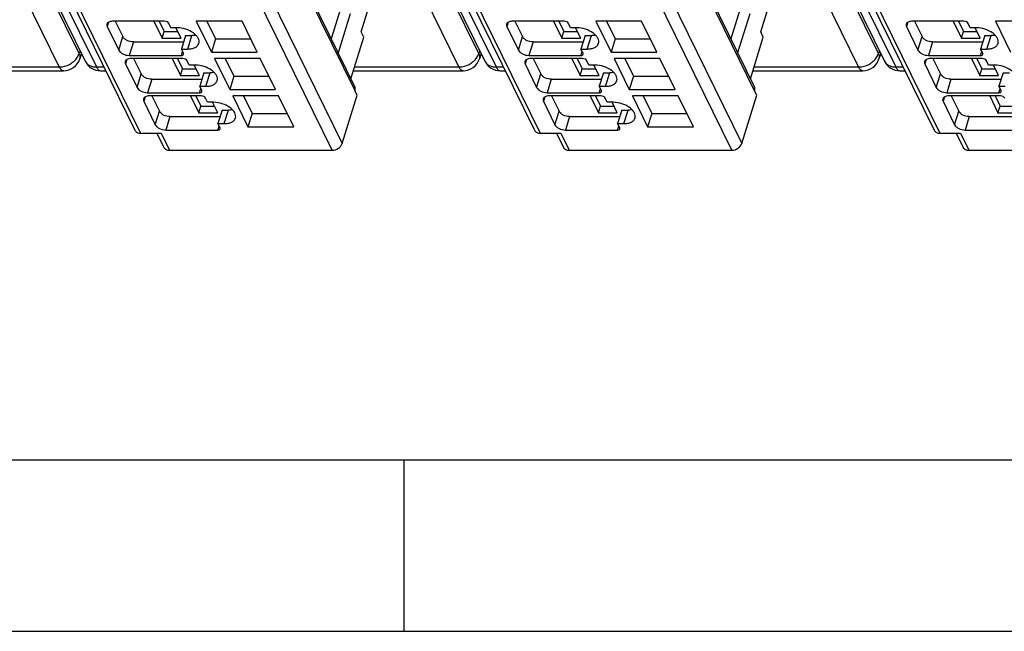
# Model space of a CAD drawing. Header units: millimetres. Extents: x 0 to 841, y 0 to 594.
# Tile 61 of 237: x 399 to 456, y 0 to 36. Entities that reach past the tile are written whole.
import ezdxf

# ---------------------------------------------------------------- set-up
doc = ezdxf.new("R2010")
doc.units = ezdxf.units.MM
doc.header["$LTSCALE"] = 46.255
doc.layers.get('0').update_dxf_attribs({"linetype": 'CONTINUOUS'})

msp = doc.modelspace()

# ---------------------------------------------------------------- linework, layer by layer
at = {"color": 9, "linetype": 'CONTINUOUS'}
for p, q in [((402.05515, 33.68029), (375.28339, 88.23541)), ((425.35799, 33.68029), (398.58623, 88.23541)), ((448.66083, 33.68029), (421.88907, 88.23541)), ((400.89409, 32.90348), (374.12231, 87.45865)), ((376.29016, 87.45865), (403.06195, 32.90348)), ((424.19694, 32.90348), (397.42515, 87.45865)), ((399.593, 87.45865), (426.36479, 32.90348)), ((447.49978, 32.90348), (420.728, 87.45865)), ((422.89585, 87.45865), (449.66763, 32.90348)), ((418.14012, 31.51324), (396.05509, 76.5178)), ((441.44296, 31.51324), (419.35793, 76.5178)), ((416.80671, 28.04512), (394.47765, 73.54697)), ((395.05921, 73.93864), (417.38828, 28.43679)), ((440.10956, 28.04512), (417.78049, 73.54697)), ((418.36206, 73.93864), (440.69112, 28.43679)), ((384.28141, 72.5524), (405.63434, 29.0397)), ((407.58425, 72.5524), (428.93718, 29.0397)), ((430.88709, 72.5524), (452.24003, 29.0397)), ((403.76923, 35.5148), (403.68919, 35.2558)), ((427.07208, 35.5148), (426.99204, 35.2558)), ((450.37492, 35.5148), (450.29488, 35.2558)), ((404.36029, 33.88826), (404.60235, 34.67159)), ((408.38245, 33.95042), (408.62452, 34.73375)), ((427.66313, 33.88826), (427.9052, 34.67159)), ((431.68529, 33.95042), (431.92736, 34.73375)), ((450.96597, 33.88826), (451.20804, 34.67159)), ((454.98814, 33.95042), (455.2302, 34.73375)), ((405.2154, 34.36078), (404.97334, 33.57745)), ((428.51825, 34.36078), (428.27618, 33.57745)), ((451.82109, 34.36078), (451.57902, 33.57745)), ((402.11018, 33.84966), (402.05515, 33.68029)), ((404.83688, 33.33917), (404.75684, 33.08017)), ((408.01284, 33.57745), (408.08402, 33.80779)), ((425.41302, 33.84966), (425.35799, 33.68029)), ((428.13972, 33.33917), (428.05968, 33.08017)), ((431.31568, 33.57745), (431.38686, 33.80779)), ((448.71587, 33.84966), (448.66083, 33.68029)), ((451.44256, 33.33917), (451.36253, 33.08017)), ((454.61852, 33.57745), (454.6897, 33.80779)), ((394.80636, 32.90348), (400.89409, 32.90348)), ((403.06195, 32.90348), (403.49454, 32.90348)), ((418.10921, 32.90348), (424.19694, 32.90348)), ((426.36479, 32.90348), (426.79739, 32.90348)), ((441.41205, 32.90348), (447.49978, 32.90348)), ((449.66763, 32.90348), (450.10023, 32.90348)), ((405.42793, 31.71262), (405.67, 32.49595)), ((406.28305, 32.18515), (406.04098, 31.40182)), ((409.4501, 31.77478), (409.69216, 32.55811)), ((428.73078, 31.71262), (428.97284, 32.49595)), ((429.58589, 32.18515), (429.34383, 31.40182)), ((432.75294, 31.77478), (432.99501, 32.55811)), ((452.03362, 31.71262), (452.27569, 32.49595)), ((452.88874, 32.18515), (452.64667, 31.40182)), ((409.08049, 31.40182), (409.15166, 31.63216)), ((432.38333, 31.40182), (432.45451, 31.63216)), ((455.68617, 31.40182), (455.75735, 31.63216)), ((405.90453, 31.16353), (405.82449, 30.90453)), ((429.20737, 31.16353), (429.12733, 30.90453)), ((452.51021, 31.16353), (452.43017, 30.90453)), ((406.49558, 29.53699), (406.73765, 30.32032)), ((407.3507, 30.00951), (407.10863, 29.22618)), ((410.51774, 29.59915), (410.75981, 30.38248)), ((429.79842, 29.53699), (430.04049, 30.32032)), ((430.65354, 30.00951), (430.41147, 29.22618)), ((433.82059, 29.59915), (434.06265, 30.38248)), ((453.10127, 29.53699), (453.34333, 30.32032)), ((453.95638, 30.00951), (453.71432, 29.22618)), ((410.14813, 29.22618), (410.21931, 29.45652)), ((433.45097, 29.22618), (433.52215, 29.45652)), ((406.83172, 29.0397), (407.31979, 28.04512)), ((430.13456, 29.0397), (430.62263, 28.04512)), ((453.4374, 29.0397), (453.92547, 28.04512))]:
    msp.add_line(p, q, dxfattribs=at)
at = {"color": 7, "linetype": 'CONTINUOUS'}
for p, q in [((375.6345, 87.80143), (402.40628, 33.24627)), ((398.93734, 87.80143), (425.70912, 33.24627)), ((422.24018, 87.80143), (449.01197, 33.24627)), ((396.04366, 76.73367), (418.12869, 31.72911)), ((419.3465, 76.73367), (441.43153, 31.72911)), ((383.95358, 72.72379), (405.30651, 29.21109)), ((407.25642, 72.72379), (428.60935, 29.21109)), ((430.55926, 72.72379), (451.91219, 29.21109)), ((418.49291, 34.94952), (419.31594, 37.61283)), ((441.79576, 34.94952), (442.61878, 37.61283)), ((417.45311, 36.81309), (416.75015, 34.53828)), ((440.75596, 36.81309), (440.05299, 34.53828)), ((417.84967, 36.005), (417.14802, 33.7275)), ((441.15251, 36.005), (440.45087, 33.7275)), ((403.68919, 35.2558), (404.36029, 33.88826)), ((407.0367, 35.56661), (403.9972, 35.56661)), ((404.16314, 35.56661), (404.60235, 34.67159)), ((406.40621, 35.56661), (406.89118, 34.57834)), ((406.71944, 35.56661), (407.01221, 34.97001)), ((407.40394, 35.19364), (407.28193, 35.44228)), ((407.77237, 35.19364), (407.40394, 35.19364)), ((407.99645, 34.57834), (407.69451, 35.19364)), ((411.5499, 35.56661), (408.87883, 35.56661)), ((408.87883, 35.56661), (409.76345, 33.76394)), ((409.50529, 35.56661), (410.00551, 34.54726)), ((412.43452, 33.76394), (411.5499, 35.56661)), ((426.99204, 35.2558), (427.66313, 33.88826)), ((430.33955, 35.56661), (427.30005, 35.56661)), ((427.46598, 35.56661), (427.9052, 34.67159)), ((429.70905, 35.56661), (430.19402, 34.57834)), ((430.02228, 35.56661), (430.31505, 34.97001)), ((430.70679, 35.19364), (430.58477, 35.44228)), ((431.07521, 35.19364), (430.70679, 35.19364)), ((431.29929, 34.57834), (430.99735, 35.19364)), ((434.85275, 35.56661), (432.18167, 35.56661)), ((432.18167, 35.56661), (433.06629, 33.76394)), ((432.80814, 35.56661), (433.30836, 34.54726)), ((435.73737, 33.76394), (434.85275, 35.56661)), ((450.29488, 35.2558), (450.96597, 33.88826)), ((453.64239, 35.56661), (450.60289, 35.56661)), ((450.76883, 35.56661), (451.20804, 34.67159)), ((453.01189, 35.56661), (453.49686, 34.57834)), ((453.32513, 35.56661), (453.6179, 34.97001)), ((454.00963, 35.19364), (453.88761, 35.44228)), ((454.37805, 35.19364), (454.00963, 35.19364)), ((454.60214, 34.57834), (454.30019, 35.19364)), ((458.15559, 35.56661), (455.48451, 35.56661)), ((455.48451, 35.56661), (456.36913, 33.76394)), ((406.89118, 34.57834), (407.01221, 34.97001)), ((406.89118, 34.57834), (407.99645, 34.57834)), ((407.01221, 34.97001), (407.80425, 34.97001)), ((408.25609, 34.73375), (408.01403, 33.95042)), ((408.25609, 34.73375), (408.62452, 34.73375)), ((410.00551, 34.54726), (409.76345, 33.76394)), ((410.00551, 34.54726), (412.05012, 34.54726)), ((417.89405, 32.20725), (418.64543, 34.63872)), ((418.64543, 34.63872), (418.49291, 34.94952)), ((430.19402, 34.57834), (430.31505, 34.97001)), ((430.19402, 34.57834), (431.29929, 34.57834)), ((430.31505, 34.97001), (431.10709, 34.97001)), ((431.55894, 34.73375), (431.31687, 33.95042)), ((431.55894, 34.73375), (431.92736, 34.73375)), ((433.30836, 34.54726), (433.06629, 33.76394)), ((433.30836, 34.54726), (435.35297, 34.54726)), ((441.1969, 32.20725), (441.94828, 34.63872)), ((441.94828, 34.63872), (441.79576, 34.94952)), ((453.49686, 34.57834), (453.6179, 34.97001)), ((453.49686, 34.57834), (454.60214, 34.57834)), ((453.6179, 34.97001), (454.40994, 34.97001)), ((454.86178, 34.73375), (454.61971, 33.95042)), ((454.86178, 34.73375), (455.2302, 34.73375)), ((405.2154, 34.36078), (408.14084, 34.36078)), ((408.01403, 33.95042), (408.38245, 33.95042)), ((408.13604, 33.70178), (408.01403, 33.95042)), ((428.51825, 34.36078), (431.44368, 34.36078)), ((431.31687, 33.95042), (431.68529, 33.95042)), ((431.43889, 33.70178), (431.31687, 33.95042)), ((451.82109, 34.36078), (454.74652, 34.36078)), ((454.61971, 33.95042), (454.98814, 33.95042)), ((454.74173, 33.70178), (454.61971, 33.95042)), ((402.18861, 33.68983), (402.08721, 33.37778)), ((404.97334, 33.57745), (408.01284, 33.57745)), ((408.10435, 33.39097), (405.06485, 33.39097)), ((405.23079, 33.39097), (405.67, 32.49595)), ((407.47385, 33.39097), (407.95882, 32.40271)), ((407.78709, 33.39097), (408.07986, 32.79437)), ((409.76345, 33.76394), (412.43452, 33.76394)), ((412.61755, 33.39097), (409.94647, 33.39097)), ((409.94647, 33.39097), (410.83109, 31.5883)), ((410.57294, 33.39097), (411.07316, 32.37163)), ((413.50217, 31.5883), (412.61755, 33.39097)), ((425.49145, 33.68983), (425.39006, 33.37778)), ((428.27618, 33.57745), (431.31568, 33.57745)), ((431.40719, 33.39097), (428.36769, 33.39097)), ((428.53363, 33.39097), (428.97284, 32.49595)), ((430.7767, 33.39097), (431.26167, 32.40271)), ((431.08993, 33.39097), (431.3827, 32.79437)), ((433.06629, 33.76394), (435.73737, 33.76394)), ((435.92039, 33.39097), (433.24932, 33.39097)), ((433.24932, 33.39097), (434.13394, 31.5883)), ((433.87578, 33.39097), (434.376, 32.37163)), ((436.80501, 31.5883), (435.92039, 33.39097)), ((448.7943, 33.68983), (448.6929, 33.37778)), ((451.57902, 33.57745), (454.61852, 33.57745)), ((454.71004, 33.39097), (451.67054, 33.39097)), ((451.83647, 33.39097), (452.27569, 32.49595)), ((454.07954, 33.39097), (454.56451, 32.40271)), ((454.39277, 33.39097), (454.68554, 32.79437)), ((404.75684, 33.08017), (405.42793, 31.71262)), ((407.95882, 32.40271), (408.07986, 32.79437)), ((408.07986, 32.79437), (408.8719, 32.79437)), ((408.47159, 33.018), (408.34957, 33.26665)), ((408.84001, 33.018), (408.47159, 33.018)), ((409.0641, 32.40271), (408.76215, 33.018)), ((428.05968, 33.08017), (428.73078, 31.71262)), ((431.26167, 32.40271), (431.3827, 32.79437)), ((431.3827, 32.79437), (432.17474, 32.79437)), ((431.77443, 33.018), (431.65241, 33.26665)), ((432.14286, 33.018), (431.77443, 33.018)), ((432.36694, 32.40271), (432.065, 33.018)), ((451.36253, 33.08017), (452.03362, 31.71262)), ((454.56451, 32.40271), (454.68554, 32.79437)), ((454.68554, 32.79437), (455.47758, 32.79437)), ((455.07727, 33.018), (454.95526, 33.26665)), ((455.4457, 33.018), (455.07727, 33.018)), ((455.66978, 32.40271), (455.36784, 33.018)), ((394.73941, 32.68681), (401.13616, 32.68681)), ((403.30401, 32.68681), (403.60087, 32.68681)), ((406.28305, 32.18515), (409.20848, 32.18515)), ((407.95882, 32.40271), (409.0641, 32.40271)), ((409.32374, 32.55811), (409.08167, 31.77478)), ((409.32374, 32.55811), (409.69216, 32.55811)), ((411.07316, 32.37163), (410.83109, 31.5883)), ((411.07316, 32.37163), (413.11777, 32.37163)), ((418.04225, 32.68681), (424.439, 32.68681)), ((426.60686, 32.68681), (426.90372, 32.68681)), ((429.58589, 32.18515), (432.51133, 32.18515)), ((431.26167, 32.40271), (432.36694, 32.40271)), ((432.62658, 32.55811), (432.38452, 31.77478)), ((432.62658, 32.55811), (432.99501, 32.55811)), ((434.376, 32.37163), (434.13394, 31.5883)), ((434.376, 32.37163), (436.42061, 32.37163)), ((441.34509, 32.68681), (447.74185, 32.68681)), ((449.9097, 32.68681), (450.20656, 32.68681)), ((452.88874, 32.18515), (455.81417, 32.18515)), ((454.56451, 32.40271), (455.66978, 32.40271)), ((455.92942, 32.55811), (455.68736, 31.77478)), ((455.92942, 32.55811), (456.29785, 32.55811)), ((409.08167, 31.77478), (409.4501, 31.77478)), ((409.20369, 31.52614), (409.08167, 31.77478)), ((410.83109, 31.5883), (413.50217, 31.5883)), ((432.38452, 31.77478), (432.75294, 31.77478)), ((432.50653, 31.52614), (432.38452, 31.77478)), ((434.13394, 31.5883), (436.80501, 31.5883)), ((455.68736, 31.77478), (456.05578, 31.77478)), ((455.80938, 31.52614), (455.68736, 31.77478)), ((406.04098, 31.40182), (409.08049, 31.40182)), ((409.172, 31.21534), (406.1325, 31.21534)), ((406.29843, 31.21534), (406.73765, 30.32032)), ((408.5415, 31.21534), (409.02647, 30.22707)), ((408.85473, 31.21534), (409.1475, 30.61874)), ((409.53923, 30.84237), (409.41722, 31.09101)), ((413.6852, 31.21534), (411.01412, 31.21534)), ((411.01412, 31.21534), (411.89874, 29.41267)), ((411.64059, 31.21534), (412.14081, 30.19599)), ((414.56982, 29.41267), (413.6852, 31.21534)), ((417.38828, 28.43679), (418.25972, 31.25677)), ((418.1377, 31.50541), (418.14012, 31.51324)), ((418.25972, 31.25677), (418.1377, 31.50541)), ((429.34383, 31.40182), (432.38333, 31.40182)), ((432.47484, 31.21534), (429.43534, 31.21534)), ((429.60128, 31.21534), (430.04049, 30.32032)), ((431.84434, 31.21534), (432.32931, 30.22707)), ((432.15758, 31.21534), (432.45035, 30.61874)), ((432.84208, 30.84237), (432.72006, 31.09101)), ((436.98804, 31.21534), (434.31696, 31.21534)), ((434.31696, 31.21534), (435.20158, 29.41267)), ((434.94343, 31.21534), (435.44365, 30.19599)), ((437.87266, 29.41267), (436.98804, 31.21534)), ((440.69112, 28.43679), (441.56256, 31.25677)), ((441.44054, 31.50541), (441.44296, 31.51324)), ((441.56256, 31.25677), (441.44054, 31.50541)), ((452.64667, 31.40182), (455.68617, 31.40182)), ((455.77768, 31.21534), (452.73818, 31.21534)), ((452.90412, 31.21534), (453.34333, 30.32032)), ((455.14719, 31.21534), (455.63216, 30.22707)), ((455.46042, 31.21534), (455.75319, 30.61874)), ((405.82449, 30.90453), (406.49558, 29.53699)), ((409.02647, 30.22707), (409.1475, 30.61874)), ((409.1475, 30.61874), (409.93954, 30.61874)), ((409.90766, 30.84237), (409.53923, 30.84237)), ((410.13174, 30.22707), (409.8298, 30.84237)), ((429.12733, 30.90453), (429.79842, 29.53699)), ((432.32931, 30.22707), (432.45035, 30.61874)), ((432.45035, 30.61874), (433.24239, 30.61874)), ((433.2105, 30.84237), (432.84208, 30.84237)), ((433.43459, 30.22707), (433.13264, 30.84237)), ((452.43017, 30.90453), (453.10127, 29.53699)), ((455.63216, 30.22707), (455.75319, 30.61874)), ((455.75319, 30.61874), (456.54523, 30.61874)), ((407.3507, 30.00951), (410.27613, 30.00951)), ((409.02647, 30.22707), (410.13174, 30.22707)), ((410.39139, 30.38248), (410.14932, 29.59915)), ((410.39139, 30.38248), (410.75981, 30.38248)), ((412.14081, 30.19599), (411.89874, 29.41267)), ((412.14081, 30.19599), (414.18542, 30.19599)), ((430.65354, 30.00951), (433.57897, 30.00951)), ((432.32931, 30.22707), (433.43459, 30.22707)), ((433.69423, 30.38248), (433.45216, 29.59915)), ((433.69423, 30.38248), (434.06265, 30.38248)), ((435.44365, 30.19599), (435.20158, 29.41267)), ((435.44365, 30.19599), (437.48826, 30.19599)), ((453.95638, 30.00951), (456.88182, 30.00951)), ((455.63216, 30.22707), (456.73743, 30.22707)), ((410.14932, 29.59915), (410.51774, 29.59915)), ((410.27134, 29.35051), (410.14932, 29.59915)), ((411.89874, 29.41267), (414.56982, 29.41267)), ((433.45216, 29.59915), (433.82059, 29.59915)), ((433.57418, 29.35051), (433.45216, 29.59915)), ((435.20158, 29.41267), (437.87266, 29.41267)), ((405.63434, 29.0397), (406.83172, 29.0397)), ((406.58799, 29.0397), (406.99195, 28.21652)), ((407.10863, 29.22618), (410.14813, 29.22618)), ((428.93718, 29.0397), (430.13456, 29.0397)), ((429.89084, 29.0397), (430.2948, 28.21652)), ((430.41147, 29.22618), (433.45097, 29.22618)), ((452.24003, 29.0397), (453.4374, 29.0397)), ((453.19368, 29.0397), (453.59764, 28.21652)), ((453.71432, 29.22618), (456.75382, 29.22618)), ((407.31979, 28.04512), (416.80671, 28.04512)), ((430.62263, 28.04512), (440.10956, 28.04512)), ((453.92547, 28.04512), (463.4124, 28.04512)), ((20, 10), (817.21398, 10)), ((421, 0), (421, 10))]:
    msp.add_line(p, q, dxfattribs=at)
at = {"color": 2, "linetype": 'CONTINUOUS'}
msp.add_line((0, 0), (841, 0), dxfattribs=at)
at = {"color": 7, "linetype": 'CONTINUOUS'}
for centre, radius, start, end in [((401.13616, 33.68681), 1, 269.9969305, 341.9691031), ((424.439, 33.68681), 1, 269.9969305, 341.9691031), ((447.74185, 33.68681), 1, 269.9969305, 341.9691031), ((403.30401, 33.68681), 1, 206.0356976, 270.0029254), ((426.60686, 33.68681), 1, 206.0356976, 270.0029254), ((449.9097, 33.68681), 1, 206.0356976, 270.0029254), ((417.80229, 31.61793), 0.35367, 342.7830067, 349.6318515), ((441.10514, 31.61793), 0.35367, 342.7830067, 349.6318515)]:
    msp.add_arc(centre, radius, start, end, dxfattribs=at)
for points, knots in [([(403.67202, 35.40342), (403.66852, 35.39211), (403.65882, 35.34239), (403.67227, 35.29029), (403.68919, 35.2558)], [0, 0, 0, 0, 0.23564532, 1, 1, 1, 1]), ([(403.9972, 35.56661), (403.95807, 35.56661), (403.88435, 35.56038), (403.78528, 35.52927), (403.7098, 35.47752), (403.67971, 35.42831), (403.67202, 35.40342)], [0, 0, 0, 0, 0.30375974, 0.56999726, 0.79778841, 1, 1, 1, 1]), ([(407.28193, 35.44228), (407.26269, 35.48148), (407.18126, 35.54292), (407.08755, 35.56661), (407.0367, 35.56661)], [0, 0, 0, 0, 0.46198205, 1, 1, 1, 1]), ([(409.0328, 34.27679), (409.04754, 34.32453), (409.05438, 34.43419), (408.9952, 34.59783), (408.87778, 34.75567), (408.64565, 34.95574), (408.27292, 35.13491), (407.93946, 35.19364), (407.77237, 35.19364)], [0, 0, 0, 0, 0.08651326, 0.18324425, 0.2955517, 0.42361951, 0.71069026, 1, 1, 1, 1]), ([(426.97486, 35.40342), (426.97136, 35.39211), (426.96166, 35.34239), (426.97511, 35.29029), (426.99204, 35.2558)], [0, 0, 0, 0, 0.23564532, 1, 1, 1, 1]), ([(427.30005, 35.56661), (427.26091, 35.56661), (427.18719, 35.56038), (427.08812, 35.52927), (427.01264, 35.47752), (426.98255, 35.42831), (426.97486, 35.40342)], [0, 0, 0, 0, 0.30375974, 0.56999726, 0.79778841, 1, 1, 1, 1]), ([(430.58477, 35.44228), (430.56553, 35.48148), (430.4841, 35.54292), (430.39039, 35.56661), (430.33955, 35.56661)], [0, 0, 0, 0, 0.46198205, 1, 1, 1, 1]), ([(432.33564, 34.27679), (432.35039, 34.32453), (432.35722, 34.43419), (432.29805, 34.59783), (432.18063, 34.75567), (431.94849, 34.95574), (431.57576, 35.13491), (431.2423, 35.19364), (431.07521, 35.19364)], [0, 0, 0, 0, 0.08651326, 0.18324425, 0.2955517, 0.42361951, 0.71069026, 1, 1, 1, 1]), ([(450.2777, 35.40342), (450.27421, 35.39211), (450.26451, 35.34239), (450.27795, 35.29029), (450.29488, 35.2558)], [0, 0, 0, 0, 0.23564532, 1, 1, 1, 1]), ([(450.60289, 35.56661), (450.56375, 35.56661), (450.49004, 35.56038), (450.39097, 35.52927), (450.31549, 35.47752), (450.2854, 35.42831), (450.2777, 35.40342)], [0, 0, 0, 0, 0.30375974, 0.56999726, 0.79778841, 1, 1, 1, 1]), ([(453.88761, 35.44228), (453.86838, 35.48148), (453.78694, 35.54292), (453.69324, 35.56661), (453.64239, 35.56661)], [0, 0, 0, 0, 0.46198205, 1, 1, 1, 1]), ([(455.63849, 34.27679), (455.65323, 34.32453), (455.66006, 34.43419), (455.60089, 34.59783), (455.48347, 34.75567), (455.25134, 34.95574), (454.8786, 35.13491), (454.54514, 35.19364), (454.37805, 35.19364)], [0, 0, 0, 0, 0.08651326, 0.18324425, 0.2955517, 0.42361951, 0.71069026, 1, 1, 1, 1]), ([(405.2154, 34.36078), (405.08829, 34.36078), (404.89823, 34.40963), (404.69815, 34.53959), (404.62457, 34.62632), (404.60235, 34.67159)], [0, 0, 0, 0, 0.53501664, 0.78777233, 1, 1, 1, 1]), ([(408.86517, 34.75754), (408.84626, 34.75354), (408.76682, 34.7392), (408.68588, 34.73375), (408.62452, 34.73375)], [0, 0, 0, 0, 0.23947121, 1, 1, 1, 1]), ([(428.51825, 34.36078), (428.39114, 34.36078), (428.20108, 34.40963), (428.001, 34.53959), (427.92741, 34.62632), (427.9052, 34.67159)], [0, 0, 0, 0, 0.53501664, 0.78777233, 1, 1, 1, 1]), ([(432.16801, 34.75754), (432.14911, 34.75354), (432.06967, 34.7392), (431.98873, 34.73375), (431.92736, 34.73375)], [0, 0, 0, 0, 0.23947121, 1, 1, 1, 1]), ([(451.82109, 34.36078), (451.69398, 34.36078), (451.50392, 34.40963), (451.30384, 34.53959), (451.23025, 34.62632), (451.20804, 34.67159)], [0, 0, 0, 0, 0.53501664, 0.78777233, 1, 1, 1, 1]), ([(455.47085, 34.75754), (455.45195, 34.75354), (455.37251, 34.7392), (455.29157, 34.73375), (455.2302, 34.73375)], [0, 0, 0, 0, 0.23947121, 1, 1, 1, 1]), ([(404.36029, 33.88826), (404.3825, 33.84299), (404.45609, 33.75627), (404.65617, 33.62631), (404.84623, 33.57745), (404.97334, 33.57745)], [0, 0, 0, 0, 0.21222789, 0.46498369, 1, 1, 1, 1]), ([(408.38245, 33.95042), (408.46072, 33.95042), (408.60816, 33.96286), (408.80629, 34.0251), (408.95728, 34.12857), (409.01742, 34.227), (409.0328, 34.27679)], [0, 0, 0, 0, 0.30376172, 0.57000494, 0.79777765, 1, 1, 1, 1]), ([(427.66313, 33.88826), (427.68534, 33.84299), (427.75893, 33.75627), (427.95901, 33.62631), (428.14907, 33.57745), (428.27618, 33.57745)], [0, 0, 0, 0, 0.21222789, 0.46498369, 1, 1, 1, 1]), ([(431.68529, 33.95042), (431.76356, 33.95042), (431.91101, 33.96286), (432.10913, 34.0251), (432.26012, 34.12857), (432.32027, 34.227), (432.33564, 34.27679)], [0, 0, 0, 0, 0.30376172, 0.57000494, 0.79777765, 1, 1, 1, 1]), ([(450.96597, 33.88826), (450.98819, 33.84299), (451.06177, 33.75627), (451.26185, 33.62631), (451.45191, 33.57745), (451.57902, 33.57745)], [0, 0, 0, 0, 0.21222789, 0.46498369, 1, 1, 1, 1]), ([(454.98814, 33.95042), (455.06641, 33.95042), (455.21385, 33.96286), (455.41197, 34.0251), (455.56296, 34.12857), (455.62311, 34.227), (455.63849, 34.27679)], [0, 0, 0, 0, 0.30376172, 0.57000494, 0.79777765, 1, 1, 1, 1]), ([(405.06485, 33.39097), (405.02571, 33.39097), (404.952, 33.38475), (404.85293, 33.35363), (404.77745, 33.30188), (404.74736, 33.25268), (404.73966, 33.22779)], [0, 0, 0, 0, 0.30375974, 0.56999726, 0.79778841, 1, 1, 1, 1]), ([(408.01284, 33.57745), (408.04203, 33.57745), (408.09419, 33.58341), (408.13649, 33.622), (408.14291, 33.64273)], [0, 0, 0, 0, 0.57363204, 1, 1, 1, 1]), ([(408.34957, 33.26665), (408.33034, 33.30584), (408.2489, 33.36729), (408.1552, 33.39097), (408.10435, 33.39097)], [0, 0, 0, 0, 0.46198205, 1, 1, 1, 1]), ([(408.14291, 33.64273), (408.14431, 33.64726), (408.14817, 33.66715), (408.14281, 33.68798), (408.13604, 33.70178)], [0, 0, 0, 0, 0.23585703, 1, 1, 1, 1]), ([(428.36769, 33.39097), (428.32856, 33.39097), (428.25484, 33.38475), (428.15577, 33.35363), (428.08029, 33.30188), (428.0502, 33.25268), (428.04251, 33.22779)], [0, 0, 0, 0, 0.30375974, 0.56999726, 0.79778841, 1, 1, 1, 1]), ([(431.31568, 33.57745), (431.34487, 33.57745), (431.39703, 33.58341), (431.43934, 33.622), (431.44575, 33.64273)], [0, 0, 0, 0, 0.57363204, 1, 1, 1, 1]), ([(431.65241, 33.26665), (431.63318, 33.30584), (431.55175, 33.36729), (431.45804, 33.39097), (431.40719, 33.39097)], [0, 0, 0, 0, 0.46198205, 1, 1, 1, 1]), ([(431.44575, 33.64273), (431.44716, 33.64726), (431.45101, 33.66715), (431.44565, 33.68798), (431.43889, 33.70178)], [0, 0, 0, 0, 0.23585703, 1, 1, 1, 1]), ([(451.67054, 33.39097), (451.6314, 33.39097), (451.55768, 33.38475), (451.45861, 33.35363), (451.38313, 33.30188), (451.35304, 33.25268), (451.34535, 33.22779)], [0, 0, 0, 0, 0.30375974, 0.56999726, 0.79778841, 1, 1, 1, 1]), ([(454.61852, 33.57745), (454.64771, 33.57745), (454.69987, 33.58341), (454.74218, 33.622), (454.7486, 33.64273)], [0, 0, 0, 0, 0.57363204, 1, 1, 1, 1]), ([(454.95526, 33.26665), (454.93602, 33.30584), (454.85459, 33.36729), (454.76088, 33.39097), (454.71004, 33.39097)], [0, 0, 0, 0, 0.46198205, 1, 1, 1, 1]), ([(454.7486, 33.64273), (454.75, 33.64726), (454.75386, 33.66715), (454.7485, 33.68798), (454.74173, 33.70178)], [0, 0, 0, 0, 0.23585703, 1, 1, 1, 1]), ([(404.73966, 33.22779), (404.73617, 33.21647), (404.72647, 33.16675), (404.73991, 33.11466), (404.75684, 33.08017)], [0, 0, 0, 0, 0.23564532, 1, 1, 1, 1]), ([(410.10045, 32.10116), (410.11519, 32.1489), (410.12202, 32.25855), (410.06285, 32.42219), (409.94543, 32.58004), (409.7133, 32.7801), (409.34056, 32.95927), (409.0071, 33.018), (408.84001, 33.018)], [0, 0, 0, 0, 0.08651326, 0.18324425, 0.2955517, 0.42361951, 0.71069026, 1, 1, 1, 1]), ([(428.04251, 33.22779), (428.03901, 33.21647), (428.02931, 33.16675), (428.04276, 33.11466), (428.05968, 33.08017)], [0, 0, 0, 0, 0.23564532, 1, 1, 1, 1]), ([(433.40329, 32.10116), (433.41803, 32.1489), (433.42487, 32.25855), (433.36569, 32.42219), (433.24827, 32.58004), (433.01614, 32.7801), (432.64341, 32.95927), (432.30995, 33.018), (432.14286, 33.018)], [0, 0, 0, 0, 0.08651326, 0.18324425, 0.2955517, 0.42361951, 0.71069026, 1, 1, 1, 1]), ([(451.34535, 33.22779), (451.34185, 33.21647), (451.33215, 33.16675), (451.3456, 33.11466), (451.36253, 33.08017)], [0, 0, 0, 0, 0.23564532, 1, 1, 1, 1]), ([(456.70613, 32.10116), (456.72088, 32.1489), (456.72771, 32.25855), (456.66854, 32.42219), (456.55111, 32.58004), (456.31898, 32.7801), (455.94625, 32.95927), (455.61279, 33.018), (455.4457, 33.018)], [0, 0, 0, 0, 0.08651326, 0.18324425, 0.2955517, 0.42361951, 0.71069026, 1, 1, 1, 1]), ([(406.28305, 32.18515), (406.15594, 32.18515), (405.96588, 32.234), (405.7658, 32.36396), (405.69221, 32.45069), (405.67, 32.49595)], [0, 0, 0, 0, 0.53501664, 0.78777233, 1, 1, 1, 1]), ([(409.93281, 32.58191), (409.91391, 32.5779), (409.83447, 32.56357), (409.75353, 32.55811), (409.69216, 32.55811)], [0, 0, 0, 0, 0.23947121, 1, 1, 1, 1]), ([(429.58589, 32.18515), (429.45878, 32.18515), (429.26872, 32.234), (429.06864, 32.36396), (428.99505, 32.45069), (428.97284, 32.49595)], [0, 0, 0, 0, 0.53501664, 0.78777233, 1, 1, 1, 1]), ([(433.23566, 32.58191), (433.21675, 32.5779), (433.13731, 32.56357), (433.05637, 32.55811), (432.99501, 32.55811)], [0, 0, 0, 0, 0.23947121, 1, 1, 1, 1]), ([(452.88874, 32.18515), (452.76163, 32.18515), (452.57157, 32.234), (452.37149, 32.36396), (452.2979, 32.45069), (452.27569, 32.49595)], [0, 0, 0, 0, 0.53501664, 0.78777233, 1, 1, 1, 1]), ([(405.42793, 31.71262), (405.45015, 31.66736), (405.52373, 31.58063), (405.72381, 31.45067), (405.91387, 31.40182), (406.04098, 31.40182)], [0, 0, 0, 0, 0.21222789, 0.46498369, 1, 1, 1, 1]), ([(409.4501, 31.77478), (409.52837, 31.77478), (409.67581, 31.78723), (409.87393, 31.84947), (410.02492, 31.95294), (410.08507, 32.05137), (410.10045, 32.10116)], [0, 0, 0, 0, 0.30376172, 0.57000494, 0.79777765, 1, 1, 1, 1]), ([(418.15019, 31.55428), (418.15298, 31.56957), (418.15975, 31.62847), (418.14795, 31.68985), (418.12869, 31.72911)], [0, 0, 0, 0, 0.26224519, 1, 1, 1, 1]), ([(428.73078, 31.71262), (428.75299, 31.66736), (428.82658, 31.58063), (429.02666, 31.45067), (429.21672, 31.40182), (429.34383, 31.40182)], [0, 0, 0, 0, 0.21222789, 0.46498369, 1, 1, 1, 1]), ([(432.75294, 31.77478), (432.83121, 31.77478), (432.97865, 31.78723), (433.17678, 31.84947), (433.32777, 31.95294), (433.38791, 32.05137), (433.40329, 32.10116)], [0, 0, 0, 0, 0.30376172, 0.57000494, 0.79777765, 1, 1, 1, 1]), ([(441.45304, 31.55428), (441.45582, 31.56957), (441.46259, 31.62847), (441.4508, 31.68985), (441.43153, 31.72911)], [0, 0, 0, 0, 0.26224519, 1, 1, 1, 1]), ([(452.03362, 31.71262), (452.05583, 31.66736), (452.12942, 31.58063), (452.3295, 31.45067), (452.51956, 31.40182), (452.64667, 31.40182)], [0, 0, 0, 0, 0.21222789, 0.46498369, 1, 1, 1, 1]), ([(405.80731, 31.05215), (405.80381, 31.04084), (405.79411, 30.99112), (405.80756, 30.93902), (405.82449, 30.90453)], [0, 0, 0, 0, 0.23564532, 1, 1, 1, 1]), ([(406.1325, 31.21534), (406.09336, 31.21534), (406.01964, 31.20911), (405.92057, 31.178), (405.84509, 31.12625), (405.815, 31.07704), (405.80731, 31.05215)], [0, 0, 0, 0, 0.30375974, 0.56999726, 0.79778841, 1, 1, 1, 1]), ([(409.08049, 31.40182), (409.10967, 31.40182), (409.16183, 31.40778), (409.20414, 31.44637), (409.21056, 31.46709)], [0, 0, 0, 0, 0.57363204, 1, 1, 1, 1]), ([(409.41722, 31.09101), (409.39798, 31.13021), (409.31655, 31.19165), (409.22284, 31.21534), (409.172, 31.21534)], [0, 0, 0, 0, 0.46198205, 1, 1, 1, 1]), ([(409.21056, 31.46709), (409.21196, 31.47162), (409.21582, 31.49151), (409.21046, 31.51235), (409.20369, 31.52614)], [0, 0, 0, 0, 0.23585703, 1, 1, 1, 1]), ([(429.11015, 31.05215), (429.10666, 31.04084), (429.09696, 30.99112), (429.1104, 30.93902), (429.12733, 30.90453)], [0, 0, 0, 0, 0.23564532, 1, 1, 1, 1]), ([(429.43534, 31.21534), (429.3962, 31.21534), (429.32248, 31.20911), (429.22342, 31.178), (429.14794, 31.12625), (429.11784, 31.07704), (429.11015, 31.05215)], [0, 0, 0, 0, 0.30375974, 0.56999726, 0.79778841, 1, 1, 1, 1]), ([(432.38333, 31.40182), (432.41252, 31.40182), (432.46468, 31.40778), (432.50698, 31.44637), (432.5134, 31.46709)], [0, 0, 0, 0, 0.57363204, 1, 1, 1, 1]), ([(432.72006, 31.09101), (432.70083, 31.13021), (432.61939, 31.19165), (432.52569, 31.21534), (432.47484, 31.21534)], [0, 0, 0, 0, 0.46198205, 1, 1, 1, 1]), ([(432.5134, 31.46709), (432.5148, 31.47162), (432.51866, 31.49151), (432.5133, 31.51235), (432.50653, 31.52614)], [0, 0, 0, 0, 0.23585703, 1, 1, 1, 1]), ([(452.413, 31.05215), (452.4095, 31.04084), (452.3998, 30.99112), (452.41325, 30.93902), (452.43017, 30.90453)], [0, 0, 0, 0, 0.23564532, 1, 1, 1, 1]), ([(452.73818, 31.21534), (452.69905, 31.21534), (452.62533, 31.20911), (452.52626, 31.178), (452.45078, 31.12625), (452.42069, 31.07704), (452.413, 31.05215)], [0, 0, 0, 0, 0.30375974, 0.56999726, 0.79778841, 1, 1, 1, 1]), ([(455.68617, 31.40182), (455.71536, 31.40182), (455.76752, 31.40778), (455.80983, 31.44637), (455.81624, 31.46709)], [0, 0, 0, 0, 0.57363204, 1, 1, 1, 1]), ([(456.0229, 31.09101), (456.00367, 31.13021), (455.92224, 31.19165), (455.82853, 31.21534), (455.77768, 31.21534)], [0, 0, 0, 0, 0.46198205, 1, 1, 1, 1]), ([(455.81624, 31.46709), (455.81765, 31.47162), (455.8215, 31.49151), (455.81614, 31.51235), (455.80938, 31.52614)], [0, 0, 0, 0, 0.23585703, 1, 1, 1, 1]), ([(411.16809, 29.92552), (411.18284, 29.97326), (411.18967, 30.08292), (411.1305, 30.24656), (411.01308, 30.4044), (410.78094, 30.60447), (410.40821, 30.78364), (410.07475, 30.84237), (409.90766, 30.84237)], [0, 0, 0, 0, 0.08651326, 0.18324425, 0.2955517, 0.42361951, 0.71069026, 1, 1, 1, 1]), ([(434.47094, 29.92552), (434.48568, 29.97326), (434.49251, 30.08292), (434.43334, 30.24656), (434.31592, 30.4044), (434.08379, 30.60447), (433.71105, 30.78364), (433.37759, 30.84237), (433.2105, 30.84237)], [0, 0, 0, 0, 0.08651326, 0.18324425, 0.2955517, 0.42361951, 0.71069026, 1, 1, 1, 1]), ([(407.3507, 30.00951), (407.22359, 30.00951), (407.03353, 30.05836), (406.83345, 30.18832), (406.75986, 30.27505), (406.73765, 30.32032)], [0, 0, 0, 0, 0.53501664, 0.78777233, 1, 1, 1, 1]), ([(410.51774, 29.59915), (410.59601, 29.59915), (410.74346, 29.6116), (410.94158, 29.67383), (411.09257, 29.7773), (411.15272, 29.87573), (411.16809, 29.92552)], [0, 0, 0, 0, 0.30376172, 0.57000494, 0.79777765, 1, 1, 1, 1]), ([(411.00046, 30.40627), (410.98156, 30.40227), (410.90212, 30.38793), (410.82118, 30.38248), (410.75981, 30.38248)], [0, 0, 0, 0, 0.23947121, 1, 1, 1, 1]), ([(430.65354, 30.00951), (430.52643, 30.00951), (430.33637, 30.05836), (430.13629, 30.18832), (430.0627, 30.27505), (430.04049, 30.32032)], [0, 0, 0, 0, 0.53501664, 0.78777233, 1, 1, 1, 1]), ([(433.82059, 29.59915), (433.89886, 29.59915), (434.0463, 29.6116), (434.24442, 29.67383), (434.39541, 29.7773), (434.45556, 29.87573), (434.47094, 29.92552)], [0, 0, 0, 0, 0.30376172, 0.57000494, 0.79777765, 1, 1, 1, 1]), ([(434.3033, 30.40627), (434.2844, 30.40227), (434.20496, 30.38793), (434.12402, 30.38248), (434.06265, 30.38248)], [0, 0, 0, 0, 0.23947121, 1, 1, 1, 1]), ([(453.95638, 30.00951), (453.82927, 30.00951), (453.63921, 30.05836), (453.43913, 30.18832), (453.36554, 30.27505), (453.34333, 30.32032)], [0, 0, 0, 0, 0.53501664, 0.78777233, 1, 1, 1, 1]), ([(406.49558, 29.53699), (406.51779, 29.49172), (406.59138, 29.405), (406.79146, 29.27504), (406.98152, 29.22618), (407.10863, 29.22618)], [0, 0, 0, 0, 0.21222789, 0.46498369, 1, 1, 1, 1]), ([(410.14813, 29.22618), (410.17732, 29.22618), (410.22948, 29.23214), (410.27179, 29.27073), (410.2782, 29.29146)], [0, 0, 0, 0, 0.57363204, 1, 1, 1, 1]), ([(410.2782, 29.29146), (410.27961, 29.29599), (410.28346, 29.31588), (410.2781, 29.33671), (410.27134, 29.35051)], [0, 0, 0, 0, 0.23585703, 1, 1, 1, 1]), ([(429.79842, 29.53699), (429.82064, 29.49172), (429.89422, 29.405), (430.0943, 29.27504), (430.28436, 29.22618), (430.41147, 29.22618)], [0, 0, 0, 0, 0.21222789, 0.46498369, 1, 1, 1, 1]), ([(433.45097, 29.22618), (433.48016, 29.22618), (433.53232, 29.23214), (433.57463, 29.27073), (433.58105, 29.29146)], [0, 0, 0, 0, 0.57363204, 1, 1, 1, 1]), ([(433.58105, 29.29146), (433.58245, 29.29599), (433.58631, 29.31588), (433.58095, 29.33671), (433.57418, 29.35051)], [0, 0, 0, 0, 0.23585703, 1, 1, 1, 1]), ([(453.10127, 29.53699), (453.12348, 29.49172), (453.19707, 29.405), (453.39715, 29.27504), (453.58721, 29.22618), (453.71432, 29.22618)], [0, 0, 0, 0, 0.21222789, 0.46498369, 1, 1, 1, 1]), ([(405.30651, 29.21109), (405.33272, 29.1577), (405.43367, 29.06292), (405.56552, 29.0397), (405.63434, 29.0397)], [0, 0, 0, 0, 0.46359768, 1, 1, 1, 1]), ([(428.60935, 29.21109), (428.63556, 29.1577), (428.73651, 29.06292), (428.86836, 29.0397), (428.93718, 29.0397)], [0, 0, 0, 0, 0.46359768, 1, 1, 1, 1]), ([(451.91219, 29.21109), (451.9384, 29.1577), (452.03936, 29.06292), (452.17121, 29.0397), (452.24003, 29.0397)], [0, 0, 0, 0, 0.46359768, 1, 1, 1, 1]), ([(406.99195, 28.21652), (407.01816, 28.16313), (407.11912, 28.06835), (407.25097, 28.04512), (407.31979, 28.04512)], [0, 0, 0, 0, 0.46359768, 1, 1, 1, 1]), ([(416.80671, 28.04512), (416.933, 28.04512), (417.17813, 28.12558), (417.35344, 28.32405), (417.38828, 28.43679)], [0, 0, 0, 0, 0.51697927, 1, 1, 1, 1]), ([(430.2948, 28.21652), (430.32101, 28.16313), (430.42196, 28.06835), (430.55381, 28.04512), (430.62263, 28.04512)], [0, 0, 0, 0, 0.46359768, 1, 1, 1, 1]), ([(440.10956, 28.04512), (440.23585, 28.04512), (440.48097, 28.12558), (440.65628, 28.32405), (440.69112, 28.43679)], [0, 0, 0, 0, 0.51697927, 1, 1, 1, 1]), ([(453.59764, 28.21652), (453.62385, 28.16313), (453.7248, 28.06835), (453.85665, 28.04512), (453.92547, 28.04512)], [0, 0, 0, 0, 0.46359768, 1, 1, 1, 1])]:
    msp.add_open_spline(points, degree=3, knots=knots, dxfattribs=at)
at = {"color": 9, "linetype": 'CONTINUOUS'}
for points, knots in [([(401.61269, 33.1305), (401.66571, 33.16596), (401.8532, 33.31108), (402.00238, 33.51471), (402.05517, 33.68026)], [0, 0, 0, 0, 0.26851622, 1, 1, 1, 1]), ([(402.05507, 33.67999), (402.07866, 33.63104), (402.11137, 33.53076), (402.10234, 33.42427), (402.08722, 33.37778)], [0, 0, 0, 0, 0.52638148, 1, 1, 1, 1]), ([(424.91553, 33.1305), (424.96855, 33.16596), (425.15604, 33.31108), (425.30522, 33.51471), (425.35801, 33.68026)], [0, 0, 0, 0, 0.26851622, 1, 1, 1, 1]), ([(425.35791, 33.67999), (425.3815, 33.63104), (425.41422, 33.53076), (425.40519, 33.42427), (425.39006, 33.37778)], [0, 0, 0, 0, 0.52638148, 1, 1, 1, 1]), ([(448.21838, 33.1305), (448.2714, 33.16596), (448.45888, 33.31108), (448.60806, 33.51471), (448.66085, 33.68026)], [0, 0, 0, 0, 0.26851622, 1, 1, 1, 1]), ([(448.66075, 33.67999), (448.68434, 33.63104), (448.71706, 33.53076), (448.70803, 33.42427), (448.6929, 33.37778)], [0, 0, 0, 0, 0.52638148, 1, 1, 1, 1]), ([(400.89409, 32.90348), (400.95538, 32.90348), (401.20835, 32.92487), (401.45314, 33.02379), (401.61269, 33.1305)], [0, 0, 0, 0, 0.24201682, 1, 1, 1, 1]), ([(401.13611, 32.68684), (401.08952, 32.68688), (401.01412, 32.727), (400.94306, 32.81369), (400.90986, 32.87135), (400.89409, 32.90348)], [0, 0, 0, 0, 0.41378567, 0.68203168, 1, 1, 1, 1]), ([(402.48578, 33.1281), (402.55138, 33.05419), (402.7365, 32.93521), (402.95, 32.90348), (403.06195, 32.90348)], [0, 0, 0, 0, 0.46886126, 1, 1, 1, 1]), ([(403.06195, 32.90348), (403.07772, 32.87134), (403.11092, 32.81367), (403.18199, 32.72698), (403.25742, 32.68686), (403.30401, 32.68684)], [0, 0, 0, 0, 0.31798061, 0.58622624, 1, 1, 1, 1]), ([(424.19694, 32.90348), (424.25822, 32.90348), (424.5112, 32.92487), (424.75598, 33.02379), (424.91553, 33.1305)], [0, 0, 0, 0, 0.24201682, 1, 1, 1, 1]), ([(424.43895, 32.68684), (424.39237, 32.68688), (424.31696, 32.727), (424.2459, 32.81369), (424.21271, 32.87135), (424.19694, 32.90348)], [0, 0, 0, 0, 0.41378567, 0.68203168, 1, 1, 1, 1]), ([(425.78862, 33.1281), (425.85422, 33.05419), (426.03934, 32.93521), (426.25284, 32.90348), (426.36479, 32.90348)], [0, 0, 0, 0, 0.46886126, 1, 1, 1, 1]), ([(426.36479, 32.90348), (426.38056, 32.87134), (426.41376, 32.81367), (426.48484, 32.72698), (426.56027, 32.68686), (426.60686, 32.68684)], [0, 0, 0, 0, 0.31798061, 0.58622624, 1, 1, 1, 1]), ([(447.49978, 32.90348), (447.56107, 32.90348), (447.81404, 32.92487), (448.05883, 33.02379), (448.21838, 33.1305)], [0, 0, 0, 0, 0.24201682, 1, 1, 1, 1]), ([(447.74179, 32.68684), (447.69521, 32.68688), (447.6198, 32.727), (447.54874, 32.81369), (447.51555, 32.87135), (447.49978, 32.90348)], [0, 0, 0, 0, 0.41378567, 0.68203168, 1, 1, 1, 1]), ([(449.09147, 33.1281), (449.15706, 33.05419), (449.34218, 32.93521), (449.55569, 32.90348), (449.66763, 32.90348)], [0, 0, 0, 0, 0.46886126, 1, 1, 1, 1]), ([(449.66763, 32.90348), (449.68341, 32.87134), (449.7166, 32.81367), (449.78768, 32.72698), (449.86311, 32.68686), (449.9097, 32.68684)], [0, 0, 0, 0, 0.31798061, 0.58622624, 1, 1, 1, 1])]:
    msp.add_open_spline(points, degree=3, knots=knots, dxfattribs=at)
for points in [[(402.4063, 33.24628), (402.42723, 33.20367), (402.45427, 33.16361), (402.48578, 33.1281)], [(425.70915, 33.24628), (425.73008, 33.20367), (425.75711, 33.16361), (425.78862, 33.1281)], [(449.01199, 33.24628), (449.03292, 33.20367), (449.05995, 33.16361), (449.09147, 33.1281)]]:
    msp.add_open_spline(points, degree=3, dxfattribs=at)

doc.saveas('drawing.dxf')
